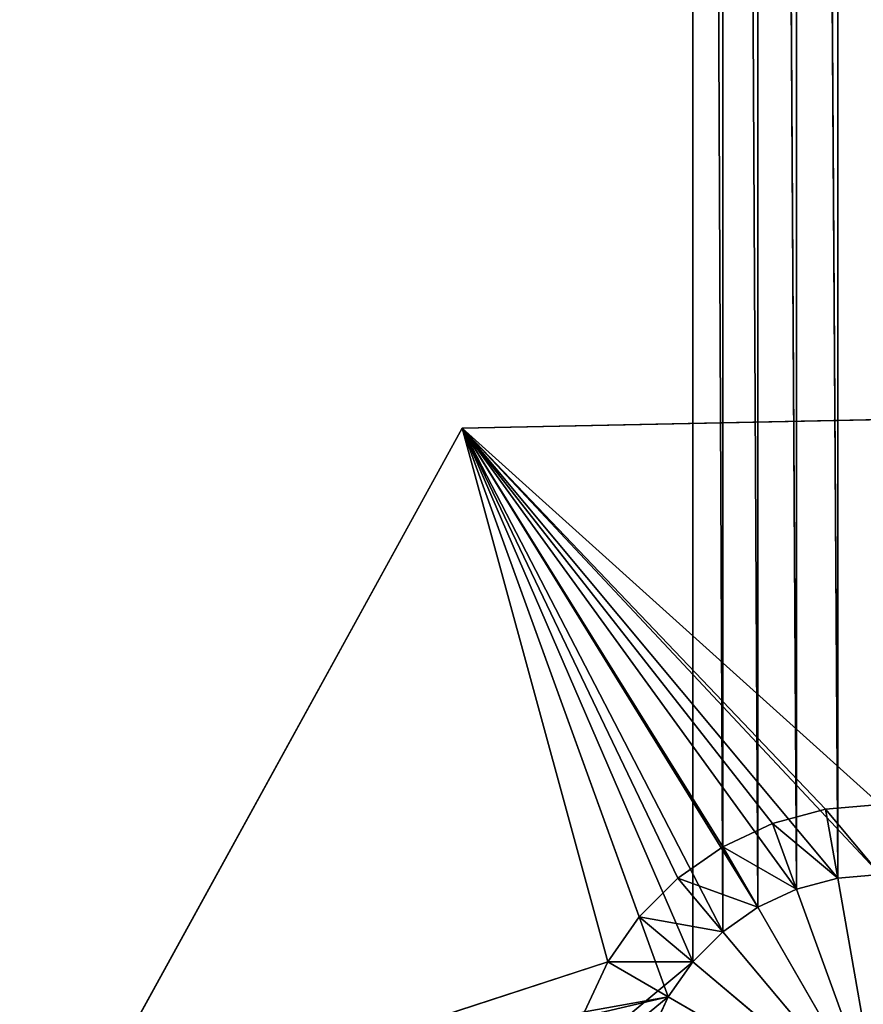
# Model space of a CAD drawing. Extents: x 226 to 378, y -30 to 313.
# Tile 22 of 256: x 275.61 to 283.27, y 21.7 to 30.64. Entities that reach past the tile are written whole.
import ezdxf

# ---------------------------------------------------------------- set-up
doc = ezdxf.new("R2010")
doc.units = 0
doc.header["$LTSCALE"] = 25.4
doc.layers.get('0').update_dxf_attribs({"color": 13, "linetype": 'CONTINUOUS'})
for name, color, linetype in [('_NCL1_1', 7, 'CONTINUOUS'), ('_NCL1_62', 7, 'CONTINUOUS'), ('_NCL1_64', 250, 'CONTINUOUS')]:
    doc.layers.add(name, color=color, linetype=linetype)

# ---------------------------------------------------------------- blocks, each defined once
blk = doc.blocks.new('EWON_2005CD_4005CD_COSY141')
at = {"layer": '_NCL1_1', "color": 0}
for p, q in [((96.5397, 290.9887, 297.18), (101.9458, 292.2522, 297.18)), ((96.5397, 290.9887, 297.18), (101.9458, 292.2522, 297.18)), ((101.9458, 292.2522, 309.88), (97.0896, 290.6712, 309.88)), ((101.9458, 292.2522, 309.88), (97.0896, 290.6712, 309.88)), ((98.4122, 285.8275, 309.88), (101.9458, 292.2522, 309.88)), ((101.9458, 292.2522, 309.88), (98.4122, 285.8275, 297.18)), ((101.9458, 292.2522, 309.88), (98.4122, 285.8275, 297.18)), ((101.9458, 292.2522, 297.18), (98.4122, 285.8275, 297.18)), ((98.4122, 285.8275, 309.88), (101.9458, 292.2522, 309.88)), ((101.9458, 292.2522, 297.18), (98.4122, 285.8275, 297.18)), ((96.5397, 290.9887, 309.245), (96.7035, 291.3399, 309.245)), ((96.5397, 290.9887, 309.245), (96.7035, 291.3399, 309.245)), ((96.5397, 290.9887, 297.18), (96.7035, 291.3399, 309.245)), ((96.5397, 290.9887, 297.18), (96.7035, 291.3399, 309.245)), ((96.5397, 290.9887, 309.245), (97.3002, 291.1227, 309.88)), ((96.5397, 290.9887, 309.245), (97.3002, 291.1227, 309.88)), ((97.3002, 291.1227, 309.88), (97.0896, 290.6712, 309.88)), ((97.3002, 291.1227, 309.88), (97.0896, 290.6712, 309.88)), ((96.3175, 290.6714, 309.245), (96.5397, 290.9887, 309.245)), ((96.3175, 290.6714, 309.245), (96.5397, 290.9887, 309.245)), ((96.3175, 290.6714, 297.18), (96.5397, 290.9887, 309.245)), ((96.3175, 290.6714, 297.18), (96.5397, 290.9887, 309.245)), ((97.0896, 290.6712, 309.88), (96.5397, 290.9887, 309.245)), ((97.0896, 290.6712, 309.88), (96.5397, 290.9887, 309.245)), ((96.5397, 290.9887, 309.245), (96.5397, 290.9887, 297.18)), ((96.5397, 290.9887, 309.245), (96.5397, 290.9887, 297.18)), ((98.4122, 285.8275, 297.18), (96.5397, 290.9887, 297.18)), ((98.4122, 285.8275, 297.18), (96.5397, 290.9887, 297.18)), ((96.0436, 290.3975, 309.245), (96.3175, 290.6714, 309.245)), ((96.0436, 290.3975, 309.245), (96.3175, 290.6714, 309.245)), ((96.0436, 290.3975, 297.18), (96.3175, 290.6714, 309.245)), ((96.0436, 290.3975, 297.18), (96.3175, 290.6714, 309.245)), ((96.804, 290.2632, 309.88), (96.3175, 290.6714, 309.245)), ((96.3175, 290.6714, 309.245), (97.0896, 290.6712, 309.88)), ((96.804, 290.2632, 309.88), (96.3175, 290.6714, 309.245)), ((96.3175, 290.6714, 309.245), (97.0896, 290.6712, 309.88)), ((96.3175, 290.6714, 309.245), (96.3175, 290.6714, 297.18)), ((96.3175, 290.6714, 309.245), (96.3175, 290.6714, 297.18)), ((96.3175, 290.6714, 297.18), (98.4122, 285.8275, 297.18)), ((96.3175, 290.6714, 297.18), (98.4122, 285.8275, 297.18)), ((97.0896, 290.6712, 309.88), (96.804, 290.2632, 309.88)), ((97.0896, 290.6712, 309.88), (96.804, 290.2632, 309.88)), ((98.4122, 285.8275, 309.88), (97.0896, 290.6712, 309.88)), ((98.4122, 285.8275, 309.88), (97.0896, 290.6712, 309.88)), ((95.7262, 290.1753, 309.245), (96.0436, 290.3975, 309.245)), ((95.7262, 290.1753, 309.245), (96.0436, 290.3975, 309.245)), ((95.7262, 290.1753, 297.18), (96.0436, 290.3975, 309.245)), ((95.7262, 290.1753, 297.18), (96.0436, 290.3975, 309.245)), ((96.4518, 289.911, 309.88), (96.0436, 290.3975, 309.245)), ((96.0436, 290.3975, 309.245), (96.804, 290.2632, 309.88)), ((96.4518, 289.911, 309.88), (96.0436, 290.3975, 309.245)), ((96.0436, 290.3975, 309.245), (96.804, 290.2632, 309.88)), ((96.0436, 290.3975, 309.245), (96.0436, 290.3975, 297.18)), ((96.0436, 290.3975, 309.245), (96.0436, 290.3975, 297.18)), ((98.4122, 285.8275, 297.18), (96.0436, 290.3975, 297.18)), ((98.4122, 285.8275, 297.18), (96.0436, 290.3975, 297.18)), ((96.804, 290.2632, 309.88), (96.4518, 289.911, 309.88)), ((96.804, 290.2632, 309.88), (96.4518, 289.911, 309.88)), ((98.4122, 285.8275, 309.88), (96.804, 290.2632, 309.88)), ((98.4122, 285.8275, 309.88), (96.804, 290.2632, 309.88)), ((95.3751, 290.0115, 309.245), (95.7262, 290.1753, 309.245)), ((95.3751, 290.0115, 309.245), (95.7262, 290.1753, 309.245)), ((95.3751, 290.0115, 297.18), (95.7262, 290.1753, 309.245)), ((95.3751, 290.0115, 297.18), (95.7262, 290.1753, 309.245)), ((96.0437, 289.6253, 309.88), (95.7262, 290.1753, 309.245)), ((95.7262, 290.1753, 309.245), (96.4518, 289.911, 309.88)), ((96.0437, 289.6253, 309.88), (95.7262, 290.1753, 309.245)), ((95.7262, 290.1753, 309.245), (96.4518, 289.911, 309.88)), ((95.7262, 290.1753, 309.245), (95.7262, 290.1753, 297.18)), ((95.7262, 290.1753, 309.245), (95.7262, 290.1753, 297.18)), ((95.7262, 290.1753, 297.18), (98.4122, 285.8275, 297.18)), ((95.7262, 290.1753, 297.18), (98.4122, 285.8275, 297.18)), ((95.0009, 289.9113, 309.245), (95.3751, 290.0115, 309.245)), ((95.0009, 289.9113, 309.245), (95.3751, 290.0115, 309.245)), ((95.0009, 289.9113, 297.18), (95.3751, 290.0115, 309.245)), ((95.0009, 289.9113, 297.18), (95.3751, 290.0115, 309.245)), ((95.5923, 289.4148, 309.88), (95.3751, 290.0115, 309.245)), ((95.3751, 290.0115, 309.245), (96.0437, 289.6253, 309.88)), ((95.5923, 289.4148, 309.88), (95.3751, 290.0115, 309.245)), ((95.3751, 290.0115, 309.245), (96.0437, 289.6253, 309.88)), ((95.3751, 290.0115, 309.245), (95.3751, 290.0115, 297.18)), ((95.3751, 290.0115, 309.245), (95.3751, 290.0115, 297.18)), ((98.4122, 285.8275, 297.18), (95.3751, 290.0115, 297.18)), ((98.4122, 285.8275, 297.18), (95.3751, 290.0115, 297.18)), ((94.615, 289.8775, 309.245), (95.0009, 289.9113, 309.245)), ((94.615, 289.8775, 309.245), (95.0009, 289.9113, 309.245)), ((94.615, 289.8775, 297.18), (95.0009, 289.9113, 309.245)), ((94.615, 289.8775, 297.18), (95.0009, 289.9113, 309.245)), ((94.615, 289.8775, 309.245), (95.1112, 289.2859, 309.88)), ((94.615, 289.8775, 309.245), (95.1112, 289.2859, 309.88)), ((94.615, 289.8775, 297.18), (98.4122, 285.8275, 297.18)), ((94.615, 289.8775, 297.18), (98.4122, 285.8275, 297.18)), ((95.1112, 289.2859, 309.88), (95.0009, 289.9113, 309.245)), ((95.0009, 289.9113, 309.245), (95.5923, 289.4148, 309.88)), ((95.1112, 289.2859, 309.88), (95.0009, 289.9113, 309.245)), ((95.0009, 289.9113, 309.245), (95.5923, 289.4148, 309.88)), ((95.0009, 289.9113, 309.245), (95.0009, 289.9113, 297.18)), ((95.0009, 289.9113, 309.245), (95.0009, 289.9113, 297.18)), ((95.0009, 289.9113, 297.18), (98.4122, 285.8275, 297.18)), ((95.0009, 289.9113, 297.18), (98.4122, 285.8275, 297.18)), ((96.4518, 289.911, 309.88), (96.0437, 289.6253, 309.88)), ((96.4518, 289.911, 309.88), (96.0437, 289.6253, 309.88)), ((98.4122, 285.8275, 309.88), (96.4518, 289.911, 309.88)), ((98.4122, 285.8275, 309.88), (96.4518, 289.911, 309.88)), ((96.0437, 289.6253, 309.88), (95.5923, 289.4148, 309.88)), ((96.0437, 289.6253, 309.88), (95.5923, 289.4148, 309.88)), ((98.4122, 285.8275, 309.88), (96.0437, 289.6253, 309.88)), ((98.4122, 285.8275, 309.88), (96.0437, 289.6253, 309.88)), ((95.5923, 289.4148, 309.88), (95.1112, 289.2859, 309.88)), ((95.5923, 289.4148, 309.88), (95.1112, 289.2859, 309.88)), ((95.5923, 289.4148, 309.88), (98.4122, 285.8275, 309.88)), ((95.5923, 289.4148, 309.88), (98.4122, 285.8275, 309.88)), ((95.1112, 289.2859, 309.88), (94.615, 289.2425, 309.88)), ((95.1112, 289.2859, 309.88), (94.615, 289.2425, 309.88)), ((94.615, 289.2425, 309.88), (98.4122, 285.8275, 309.88)), ((94.615, 289.2425, 309.88), (98.4122, 285.8275, 309.88)), ((98.4122, 285.8275, 309.88), (95.1112, 289.2859, 309.88)), ((98.4122, 285.8275, 309.88), (95.1112, 289.2859, 309.88)), ((91.0814, 285.6753, 309.88), (98.4122, 285.8275, 309.88)), ((98.4122, 285.8275, 309.88), (91.0814, 285.6753, 297.18)), ((98.4122, 285.8275, 309.88), (91.0814, 285.6753, 297.18)), ((98.4122, 285.8275, 297.18), (91.0814, 285.6753, 297.18)), ((91.0814, 285.6753, 309.88), (98.4122, 285.8275, 309.88)), ((98.4122, 285.8275, 297.18), (91.0814, 285.6753, 297.18)), ((98.4122, 285.8275, 309.88), (98.4122, 285.8275, 297.18)), ((98.4122, 285.8275, 309.88), (98.4122, 285.8275, 297.18))]:
    blk.add_line(p, q, dxfattribs=at)
at = {"layer": '_NCL1_62', "color": 0}
for p in [(96.5397, 290.9887, 297.18), (96.5397, 290.9887, 297.18), (96.3175, 290.6714, 297.18), (96.3175, 290.6714, 297.18), (96.0436, 290.3975, 297.18), (96.0436, 290.3975, 297.18), (95.7262, 290.1753, 297.18), (95.7262, 290.1753, 297.18), (95.3751, 290.0115, 297.18), (95.3751, 290.0115, 297.18), (95.0009, 289.9113, 297.18), (95.0009, 289.9113, 297.18)]:
    blk.add_line(p, (94.615, 292.1, 295.8446), dxfattribs=at)
at = {"layer": '_NCL1_64', "color": 0}
for p, q in [((96.3175, 290.6714, 297.18), (111.76, 303.53, 297.18)), ((96.3175, 290.6714, 297.18), (111.76, 303.53, 297.18)), ((96.5397, 290.9887, 297.18), (111.76, 303.53, 297.18)), ((96.5397, 290.9887, 297.18), (111.76, 303.53, 297.18)), ((96.5397, 290.9887, 297.18), (96.7035, 291.3399, 297.18)), ((96.5397, 290.9887, 297.18), (96.7035, 291.3399, 297.18)), ((96.5397, 290.9887, 297.18), (96.7035, 291.3399, 297.18)), ((96.5397, 290.9887, 297.18), (96.7035, 291.3399, 297.18)), ((96.3175, 290.6714, 297.18), (96.5397, 290.9887, 297.18)), ((96.3175, 290.6714, 297.18), (96.5397, 290.9887, 297.18)), ((96.3175, 290.6714, 297.18), (96.5397, 290.9887, 297.18)), ((96.3175, 290.6714, 297.18), (96.5397, 290.9887, 297.18)), ((96.0436, 290.3975, 297.18), (96.3175, 290.6714, 297.18)), ((96.0436, 290.3975, 297.18), (96.3175, 290.6714, 297.18)), ((96.0436, 290.3975, 297.18), (96.3175, 290.6714, 297.18)), ((96.0436, 290.3975, 297.18), (96.3175, 290.6714, 297.18)), ((96.3175, 290.6714, 297.18), (96.3175, 230.0286, 297.18)), ((96.3175, 290.6714, 297.18), (96.3175, 230.0286, 297.18)), ((95.7262, 290.1753, 297.18), (96.0436, 290.3975, 297.18)), ((95.7262, 290.1753, 297.18), (96.0436, 290.3975, 297.18)), ((95.7262, 290.1753, 297.18), (96.0436, 290.3975, 297.18)), ((95.7262, 290.1753, 297.18), (96.0436, 290.3975, 297.18)), ((96.0436, 230.3025, 297.18), (96.0436, 290.3975, 297.18)), ((96.0436, 290.3975, 297.18), (96.3175, 230.0286, 297.18)), ((96.0436, 230.3025, 297.18), (96.0436, 290.3975, 297.18)), ((96.0436, 290.3975, 297.18), (96.3175, 230.0286, 297.18)), ((95.3751, 290.0115, 297.18), (95.7262, 290.1753, 297.18)), ((95.3751, 290.0115, 297.18), (95.7262, 290.1753, 297.18)), ((95.3751, 290.0115, 297.18), (95.7262, 290.1753, 297.18)), ((95.3751, 290.0115, 297.18), (95.7262, 290.1753, 297.18)), ((95.7262, 230.5247, 297.18), (95.7262, 290.1753, 297.18)), ((95.7262, 290.1753, 297.18), (96.0436, 230.3025, 297.18)), ((95.7262, 230.5247, 297.18), (95.7262, 290.1753, 297.18)), ((95.7262, 290.1753, 297.18), (96.0436, 230.3025, 297.18)), ((95.0009, 289.9113, 297.18), (95.3751, 290.0115, 297.18)), ((95.0009, 289.9113, 297.18), (95.3751, 290.0115, 297.18)), ((95.0009, 289.9113, 297.18), (95.3751, 290.0115, 297.18)), ((95.0009, 289.9113, 297.18), (95.3751, 290.0115, 297.18)), ((95.3751, 230.6885, 297.18), (95.3751, 290.0115, 297.18)), ((95.3751, 290.0115, 297.18), (95.7262, 230.5247, 297.18)), ((95.3751, 230.6885, 297.18), (95.3751, 290.0115, 297.18)), ((95.3751, 290.0115, 297.18), (95.7262, 230.5247, 297.18)), ((94.615, 289.8775, 297.18), (95.0009, 289.9113, 297.18)), ((94.615, 289.8775, 297.18), (95.0009, 289.9113, 297.18)), ((94.615, 289.8775, 297.18), (95.0009, 289.9113, 297.18)), ((94.615, 289.8775, 297.18), (95.0009, 289.9113, 297.18)), ((95.0009, 230.7887, 297.18), (95.0009, 289.9113, 297.18)), ((95.0009, 289.9113, 297.18), (95.3751, 230.6885, 297.18)), ((95.0009, 230.7887, 297.18), (95.0009, 289.9113, 297.18)), ((95.0009, 289.9113, 297.18), (95.3751, 230.6885, 297.18))]:
    blk.add_line(p, q, dxfattribs=at)
at = {"layer": '_NCL1_1', "color": 7}
mesh = blk.add_polyface(dxfattribs=at)
corners = [(101.9458, 292.2522, 297.18), (96.7035, 291.3399, 297.18), (96.5397, 290.9887, 297.18)]
mesh.append_faces([[corners[k] for k in face] for face in [(0, 1, 2)]], dxfattribs={"color": 7})
mesh = blk.add_polyface(dxfattribs=at)
corners = [(101.9458, 292.2522, 297.18), (96.5397, 290.9887, 297.18), (98.4122, 285.8275, 297.18)]
mesh.append_faces([[corners[k] for k in face] for face in [(0, 1, 2)]], dxfattribs={"color": 7})
mesh = blk.add_polyface(dxfattribs=at)
corners = [(101.9458, 292.2522, 309.88), (97.0896, 290.6712, 309.88), (97.3002, 291.1227, 309.88)]
mesh.append_faces([[corners[k] for k in face] for face in [(0, 1, 2)]], dxfattribs={"color": 7})
mesh = blk.add_polyface(dxfattribs=at)
corners = [(101.9458, 292.2522, 309.88), (98.4122, 285.8275, 309.88), (97.0896, 290.6712, 309.88)]
mesh.append_faces([[corners[k] for k in face] for face in [(0, 1, 2)]], dxfattribs={"color": 7})
mesh = blk.add_polyface(dxfattribs=at)
corners = [(101.9458, 292.2522, 309.88), (98.4122, 285.8275, 297.18), (98.4122, 285.8275, 309.88)]
mesh.append_faces([[corners[k] for k in face] for face in [(0, 1, 2)]], dxfattribs={"color": 7})
mesh = blk.add_polyface(dxfattribs=at)
corners = [(101.9458, 292.2522, 297.18), (98.4122, 285.8275, 297.18), (101.9458, 292.2522, 309.88)]
mesh.append_faces([[corners[k] for k in face] for face in [(0, 1, 2)]], dxfattribs={"color": 7})
mesh = blk.add_polyface(dxfattribs=at)
corners = [(97.3002, 291.1227, 309.88), (96.5397, 290.9887, 309.245), (96.7035, 291.3399, 309.245)]
mesh.append_faces([[corners[k] for k in face] for face in [(0, 1, 2)]], dxfattribs={"color": 7})
mesh = blk.add_polyface(dxfattribs=at)
corners = [(96.7035, 291.3399, 309.245), (96.5397, 290.9887, 309.245), (96.5397, 290.9887, 297.18)]
mesh.append_faces([[corners[k] for k in face] for face in [(0, 1, 2)]], dxfattribs={"color": 7})
mesh = blk.add_polyface(dxfattribs=at)
corners = [(96.7035, 291.3399, 309.245), (96.5397, 290.9887, 297.18), (96.7035, 291.3399, 297.18)]
mesh.append_faces([[corners[k] for k in face] for face in [(0, 1, 2)]], dxfattribs={"color": 7})
mesh = blk.add_polyface(dxfattribs=at)
corners = [(97.3002, 291.1227, 309.88), (97.0896, 290.6712, 309.88), (96.5397, 290.9887, 309.245)]
mesh.append_faces([[corners[k] for k in face] for face in [(0, 1, 2)]], dxfattribs={"color": 7})
mesh = blk.add_polyface(dxfattribs=at)
corners = [(97.0896, 290.6712, 309.88), (96.3175, 290.6714, 309.245), (96.5397, 290.9887, 309.245)]
mesh.append_faces([[corners[k] for k in face] for face in [(0, 1, 2)]], dxfattribs={"color": 7})
mesh = blk.add_polyface(dxfattribs=at)
corners = [(96.5397, 290.9887, 309.245), (96.3175, 290.6714, 309.245), (96.3175, 290.6714, 297.18)]
mesh.append_faces([[corners[k] for k in face] for face in [(0, 1, 2)]], dxfattribs={"color": 7})
mesh = blk.add_polyface(dxfattribs=at)
corners = [(96.5397, 290.9887, 309.245), (96.3175, 290.6714, 297.18), (96.5397, 290.9887, 297.18)]
mesh.append_faces([[corners[k] for k in face] for face in [(0, 1, 2)]], dxfattribs={"color": 7})
mesh = blk.add_polyface(dxfattribs=at)
corners = [(98.4122, 285.8275, 297.18), (96.5397, 290.9887, 297.18), (96.3175, 290.6714, 297.18)]
mesh.append_faces([[corners[k] for k in face] for face in [(0, 1, 2)]], dxfattribs={"color": 7})
mesh = blk.add_polyface(dxfattribs=at)
corners = [(96.804, 290.2632, 309.88), (96.0436, 290.3975, 309.245), (96.3175, 290.6714, 309.245)]
mesh.append_faces([[corners[k] for k in face] for face in [(0, 1, 2)]], dxfattribs={"color": 7})
mesh = blk.add_polyface(dxfattribs=at)
corners = [(96.3175, 290.6714, 309.245), (96.0436, 290.3975, 309.245), (96.0436, 290.3975, 297.18)]
mesh.append_faces([[corners[k] for k in face] for face in [(0, 1, 2)]], dxfattribs={"color": 7})
mesh = blk.add_polyface(dxfattribs=at)
corners = [(96.3175, 290.6714, 309.245), (96.0436, 290.3975, 297.18), (96.3175, 290.6714, 297.18)]
mesh.append_faces([[corners[k] for k in face] for face in [(0, 1, 2)]], dxfattribs={"color": 7})
mesh = blk.add_polyface(dxfattribs=at)
corners = [(98.4122, 285.8275, 297.18), (96.3175, 290.6714, 297.18), (96.0436, 290.3975, 297.18)]
mesh.append_faces([[corners[k] for k in face] for face in [(0, 1, 2)]], dxfattribs={"color": 7})
mesh = blk.add_polyface(dxfattribs=at)
corners = [(97.0896, 290.6712, 309.88), (96.804, 290.2632, 309.88), (96.3175, 290.6714, 309.245)]
mesh.append_faces([[corners[k] for k in face] for face in [(0, 1, 2)]], dxfattribs={"color": 7})
mesh = blk.add_polyface(dxfattribs=at)
corners = [(98.4122, 285.8275, 309.88), (96.804, 290.2632, 309.88), (97.0896, 290.6712, 309.88)]
mesh.append_faces([[corners[k] for k in face] for face in [(0, 1, 2)]], dxfattribs={"color": 7})
mesh = blk.add_polyface(dxfattribs=at)
corners = [(96.4518, 289.911, 309.88), (95.7262, 290.1753, 309.245), (96.0436, 290.3975, 309.245)]
mesh.append_faces([[corners[k] for k in face] for face in [(0, 1, 2)]], dxfattribs={"color": 7})
mesh = blk.add_polyface(dxfattribs=at)
corners = [(95.7262, 290.1753, 309.245), (95.7262, 290.1753, 297.18), (96.0436, 290.3975, 309.245)]
mesh.append_faces([[corners[k] for k in face] for face in [(0, 1, 2)]], dxfattribs={"color": 7})
mesh = blk.add_polyface(dxfattribs=at)
corners = [(96.0436, 290.3975, 309.245), (95.7262, 290.1753, 297.18), (96.0436, 290.3975, 297.18)]
mesh.append_faces([[corners[k] for k in face] for face in [(0, 1, 2)]], dxfattribs={"color": 7})
mesh = blk.add_polyface(dxfattribs=at)
corners = [(98.4122, 285.8275, 297.18), (96.0436, 290.3975, 297.18), (95.7262, 290.1753, 297.18)]
mesh.append_faces([[corners[k] for k in face] for face in [(0, 1, 2)]], dxfattribs={"color": 7})
mesh = blk.add_polyface(dxfattribs=at)
corners = [(96.804, 290.2632, 309.88), (96.4518, 289.911, 309.88), (96.0436, 290.3975, 309.245)]
mesh.append_faces([[corners[k] for k in face] for face in [(0, 1, 2)]], dxfattribs={"color": 7})
mesh = blk.add_polyface(dxfattribs=at)
corners = [(98.4122, 285.8275, 309.88), (96.4518, 289.911, 309.88), (96.804, 290.2632, 309.88)]
mesh.append_faces([[corners[k] for k in face] for face in [(0, 1, 2)]], dxfattribs={"color": 7})
mesh = blk.add_polyface(dxfattribs=at)
corners = [(96.0437, 289.6253, 309.88), (95.3751, 290.0115, 309.245), (95.7262, 290.1753, 309.245)]
mesh.append_faces([[corners[k] for k in face] for face in [(0, 1, 2)]], dxfattribs={"color": 7})
mesh = blk.add_polyface(dxfattribs=at)
corners = [(95.3751, 290.0115, 309.245), (95.3751, 290.0115, 297.18), (95.7262, 290.1753, 309.245)]
mesh.append_faces([[corners[k] for k in face] for face in [(0, 1, 2)]], dxfattribs={"color": 7})
mesh = blk.add_polyface(dxfattribs=at)
corners = [(95.7262, 290.1753, 309.245), (95.3751, 290.0115, 297.18), (95.7262, 290.1753, 297.18)]
mesh.append_faces([[corners[k] for k in face] for face in [(0, 1, 2)]], dxfattribs={"color": 7})
mesh = blk.add_polyface(dxfattribs=at)
corners = [(98.4122, 285.8275, 297.18), (95.7262, 290.1753, 297.18), (95.3751, 290.0115, 297.18)]
mesh.append_faces([[corners[k] for k in face] for face in [(0, 1, 2)]], dxfattribs={"color": 7})
mesh = blk.add_polyface(dxfattribs=at)
corners = [(96.4518, 289.911, 309.88), (96.0437, 289.6253, 309.88), (95.7262, 290.1753, 309.245)]
mesh.append_faces([[corners[k] for k in face] for face in [(0, 1, 2)]], dxfattribs={"color": 7})
mesh = blk.add_polyface(dxfattribs=at)
corners = [(95.5923, 289.4148, 309.88), (95.0009, 289.9113, 309.245), (95.3751, 290.0115, 309.245)]
mesh.append_faces([[corners[k] for k in face] for face in [(0, 1, 2)]], dxfattribs={"color": 7})
mesh = blk.add_polyface(dxfattribs=at)
corners = [(95.0009, 289.9113, 309.245), (95.0009, 289.9113, 297.18), (95.3751, 290.0115, 309.245)]
mesh.append_faces([[corners[k] for k in face] for face in [(0, 1, 2)]], dxfattribs={"color": 7})
mesh = blk.add_polyface(dxfattribs=at)
corners = [(95.3751, 290.0115, 309.245), (95.0009, 289.9113, 297.18), (95.3751, 290.0115, 297.18)]
mesh.append_faces([[corners[k] for k in face] for face in [(0, 1, 2)]], dxfattribs={"color": 7})
mesh = blk.add_polyface(dxfattribs=at)
corners = [(98.4122, 285.8275, 297.18), (95.3751, 290.0115, 297.18), (95.0009, 289.9113, 297.18)]
mesh.append_faces([[corners[k] for k in face] for face in [(0, 1, 2)]], dxfattribs={"color": 7})
mesh = blk.add_polyface(dxfattribs=at)
corners = [(96.0437, 289.6253, 309.88), (95.5923, 289.4148, 309.88), (95.3751, 290.0115, 309.245)]
mesh.append_faces([[corners[k] for k in face] for face in [(0, 1, 2)]], dxfattribs={"color": 7})
mesh = blk.add_polyface(dxfattribs=at)
corners = [(98.4122, 285.8275, 297.18), (94.615, 289.8775, 297.18), (91.0814, 285.6753, 297.18)]
mesh.append_faces([[corners[k] for k in face] for face in [(0, 1, 2)]], dxfattribs={"color": 7})
mesh = blk.add_polyface(dxfattribs=at)
corners = [(95.1112, 289.2859, 309.88), (94.615, 289.8775, 309.245), (95.0009, 289.9113, 309.245)]
mesh.append_faces([[corners[k] for k in face] for face in [(0, 1, 2)]], dxfattribs={"color": 7})
mesh = blk.add_polyface(dxfattribs=at)
corners = [(94.615, 289.8775, 309.245), (94.615, 289.8775, 297.18), (95.0009, 289.9113, 309.245)]
mesh.append_faces([[corners[k] for k in face] for face in [(0, 1, 2)]], dxfattribs={"color": 7})
mesh = blk.add_polyface(dxfattribs=at)
corners = [(95.0009, 289.9113, 309.245), (94.615, 289.8775, 297.18), (95.0009, 289.9113, 297.18)]
mesh.append_faces([[corners[k] for k in face] for face in [(0, 1, 2)]], dxfattribs={"color": 7})
mesh = blk.add_polyface(dxfattribs=at)
corners = [(98.4122, 285.8275, 297.18), (95.0009, 289.9113, 297.18), (94.615, 289.8775, 297.18)]
mesh.append_faces([[corners[k] for k in face] for face in [(0, 1, 2)]], dxfattribs={"color": 7})
mesh = blk.add_polyface(dxfattribs=at)
corners = [(94.615, 289.2425, 309.88), (94.615, 289.8775, 309.245), (95.1112, 289.2859, 309.88)]
mesh.append_faces([[corners[k] for k in face] for face in [(0, 1, 2)]], dxfattribs={"color": 7})
mesh = blk.add_polyface(dxfattribs=at)
corners = [(95.5923, 289.4148, 309.88), (95.1112, 289.2859, 309.88), (95.0009, 289.9113, 309.245)]
mesh.append_faces([[corners[k] for k in face] for face in [(0, 1, 2)]], dxfattribs={"color": 7})
mesh = blk.add_polyface(dxfattribs=at)
corners = [(98.4122, 285.8275, 309.88), (96.0437, 289.6253, 309.88), (96.4518, 289.911, 309.88)]
mesh.append_faces([[corners[k] for k in face] for face in [(0, 1, 2)]], dxfattribs={"color": 7})
mesh = blk.add_polyface(dxfattribs=at)
corners = [(98.4122, 285.8275, 309.88), (95.5923, 289.4148, 309.88), (96.0437, 289.6253, 309.88)]
mesh.append_faces([[corners[k] for k in face] for face in [(0, 1, 2)]], dxfattribs={"color": 7})
mesh = blk.add_polyface(dxfattribs=at)
corners = [(98.4122, 285.8275, 309.88), (95.1112, 289.2859, 309.88), (95.5923, 289.4148, 309.88)]
mesh.append_faces([[corners[k] for k in face] for face in [(0, 1, 2)]], dxfattribs={"color": 7})
mesh = blk.add_polyface(dxfattribs=at)
corners = [(98.4122, 285.8275, 309.88), (91.0814, 285.6753, 309.88), (94.615, 289.2425, 309.88)]
mesh.append_faces([[corners[k] for k in face] for face in [(0, 1, 2)]], dxfattribs={"color": 7})
mesh = blk.add_polyface(dxfattribs=at)
corners = [(98.4122, 285.8275, 309.88), (94.615, 289.2425, 309.88), (95.1112, 289.2859, 309.88)]
mesh.append_faces([[corners[k] for k in face] for face in [(0, 1, 2)]], dxfattribs={"color": 7})
mesh = blk.add_polyface(dxfattribs=at)
corners = [(98.4122, 285.8275, 309.88), (91.0814, 285.6753, 297.18), (91.0814, 285.6753, 309.88)]
mesh.append_faces([[corners[k] for k in face] for face in [(0, 1, 2)]], dxfattribs={"color": 7})
mesh = blk.add_polyface(dxfattribs=at)
corners = [(98.4122, 285.8275, 309.88), (98.4122, 285.8275, 297.18), (91.0814, 285.6753, 297.18)]
mesh.append_faces([[corners[k] for k in face] for face in [(0, 1, 2)]], dxfattribs={"color": 7})
at = {"layer": '_NCL1_62', "color": 7}
mesh = blk.add_polyface(dxfattribs=at)
corners = [(119.38, 342.9, 27.94), (45.72, 248.92, 27.94), (119.38, 151.13, 27.94)]
mesh.append_faces([[corners[k] for k in face] for face in [(0, 1, 2)]], dxfattribs={"color": 7})
mesh = blk.add_polyface(dxfattribs=at)
corners = [(119.38, 342.9, 27.94), (45.72, 254, 27.94), (45.72, 248.92, 27.94)]
mesh.append_faces([[corners[k] for k in face] for face in [(0, 1, 2)]], dxfattribs={"color": 7})
mesh = blk.add_polyface(dxfattribs=at)
corners = [(119.38, 342.9, 27.94), (45.72, 261.62, 27.94), (45.72, 254, 27.94)]
mesh.append_faces([[corners[k] for k in face] for face in [(0, 1, 2)]], dxfattribs={"color": 7})
mesh = blk.add_polyface(dxfattribs=at)
corners = [(119.38, 342.9, 27.94), (45.72, 266.7, 27.94), (45.72, 261.62, 27.94)]
mesh.append_faces([[corners[k] for k in face] for face in [(0, 1, 2)]], dxfattribs={"color": 7})
mesh = blk.add_polyface(dxfattribs=at)
corners = [(119.38, 342.9, 27.94), (45.72, 274.32, 27.94), (45.72, 266.7, 27.94)]
mesh.append_faces([[corners[k] for k in face] for face in [(0, 1, 2)]], dxfattribs={"color": 7})
mesh = blk.add_polyface(dxfattribs=at)
corners = [(119.38, 342.9, 27.94), (45.72, 279.4, 27.94), (45.72, 274.32, 27.94)]
mesh.append_faces([[corners[k] for k in face] for face in [(0, 1, 2)]], dxfattribs={"color": 7})
mesh = blk.add_polyface(dxfattribs=at)
corners = [(119.38, 342.9, 27.94), (45.72, 287.02, 27.94), (45.72, 279.4, 27.94)]
mesh.append_faces([[corners[k] for k in face] for face in [(0, 1, 2)]], dxfattribs={"color": 7})
mesh = blk.add_polyface(dxfattribs=at)
corners = [(119.38, 342.9, 27.94), (45.72, 292.1, 27.94), (45.72, 287.02, 27.94)]
mesh.append_faces([[corners[k] for k in face] for face in [(0, 1, 2)]], dxfattribs={"color": 7})
mesh = blk.add_polyface(dxfattribs=at)
corners = [(96.7035, 291.3399, 297.18), (96.5397, 290.9887, 297.18), (94.615, 292.1, 295.8446)]
mesh.append_faces([[corners[k] for k in face] for face in [(0, 1, 2)]], dxfattribs={"color": 7})
mesh = blk.add_polyface(dxfattribs=at)
corners = [(96.5397, 290.9887, 297.18), (96.3175, 290.6714, 297.18), (94.615, 292.1, 295.8446)]
mesh.append_faces([[corners[k] for k in face] for face in [(0, 1, 2)]], dxfattribs={"color": 7})
mesh = blk.add_polyface(dxfattribs=at)
corners = [(96.3175, 290.6714, 297.18), (96.0436, 290.3975, 297.18), (94.615, 292.1, 295.8446)]
mesh.append_faces([[corners[k] for k in face] for face in [(0, 1, 2)]], dxfattribs={"color": 7})
mesh = blk.add_polyface(dxfattribs=at)
corners = [(96.0436, 290.3975, 297.18), (95.7262, 290.1753, 297.18), (94.615, 292.1, 295.8446)]
mesh.append_faces([[corners[k] for k in face] for face in [(0, 1, 2)]], dxfattribs={"color": 7})
mesh = blk.add_polyface(dxfattribs=at)
corners = [(95.7262, 290.1753, 297.18), (95.3751, 290.0115, 297.18), (94.615, 292.1, 295.8446)]
mesh.append_faces([[corners[k] for k in face] for face in [(0, 1, 2)]], dxfattribs={"color": 7})
mesh = blk.add_polyface(dxfattribs=at)
corners = [(95.3751, 290.0115, 297.18), (95.0009, 289.9113, 297.18), (94.615, 292.1, 295.8446)]
mesh.append_faces([[corners[k] for k in face] for face in [(0, 1, 2)]], dxfattribs={"color": 7})
mesh = blk.add_polyface(dxfattribs=at)
corners = [(95.0009, 289.9113, 297.18), (94.615, 289.8775, 297.18), (94.615, 292.1, 295.8446)]
mesh.append_faces([[corners[k] for k in face] for face in [(0, 1, 2)]], dxfattribs={"color": 7})
at = {"layer": '_NCL1_64', "color": 250}
mesh = blk.add_polyface(dxfattribs=at)
corners = [(111.76, 303.53, 297.18), (96.5397, 229.7113, 297.18), (96.3175, 230.0286, 297.18)]
mesh.append_faces([[corners[k] for k in face] for face in [(0, 1, 2)]], dxfattribs={"color": 250})
mesh = blk.add_polyface(dxfattribs=at)
corners = [(111.76, 303.53, 297.18), (96.3175, 230.0286, 297.18), (96.3175, 290.6714, 297.18)]
mesh.append_faces([[corners[k] for k in face] for face in [(0, 1, 2)]], dxfattribs={"color": 250})
mesh = blk.add_polyface(dxfattribs=at)
corners = [(111.76, 303.53, 297.18), (96.3175, 290.6714, 297.18), (96.5397, 290.9887, 297.18)]
mesh.append_faces([[corners[k] for k in face] for face in [(0, 1, 2)]], dxfattribs={"color": 250})
mesh = blk.add_polyface(dxfattribs=at)
corners = [(111.76, 303.53, 297.18), (96.7035, 229.3601, 297.18), (96.5397, 229.7113, 297.18)]
mesh.append_faces([[corners[k] for k in face] for face in [(0, 1, 2)]], dxfattribs={"color": 250})
mesh = blk.add_polyface(dxfattribs=at)
corners = [(111.76, 303.53, 297.18), (96.5397, 290.9887, 297.18), (96.7035, 291.3399, 297.18)]
mesh.append_faces([[corners[k] for k in face] for face in [(0, 1, 2)]], dxfattribs={"color": 250})
mesh = blk.add_polyface(dxfattribs=at)
corners = [(111.76, 303.53, 297.18), (106.68, 213.36, 297.18), (96.7035, 229.3601, 297.18)]
mesh.append_faces([[corners[k] for k in face] for face in [(0, 1, 2)]], dxfattribs={"color": 250})
mesh = blk.add_polyface(dxfattribs=at)
corners = [(96.3175, 230.0286, 297.18), (96.0436, 290.3975, 297.18), (96.3175, 290.6714, 297.18)]
mesh.append_faces([[corners[k] for k in face] for face in [(0, 1, 2)]], dxfattribs={"color": 250})
mesh = blk.add_polyface(dxfattribs=at)
corners = [(96.0436, 230.3025, 297.18), (95.7262, 290.1753, 297.18), (96.0436, 290.3975, 297.18)]
mesh.append_faces([[corners[k] for k in face] for face in [(0, 1, 2)]], dxfattribs={"color": 250})
mesh = blk.add_polyface(dxfattribs=at)
corners = [(96.3175, 230.0286, 297.18), (96.0436, 230.3025, 297.18), (96.0436, 290.3975, 297.18)]
mesh.append_faces([[corners[k] for k in face] for face in [(0, 1, 2)]], dxfattribs={"color": 250})
mesh = blk.add_polyface(dxfattribs=at)
corners = [(95.7262, 230.5247, 297.18), (95.3751, 290.0115, 297.18), (95.7262, 290.1753, 297.18)]
mesh.append_faces([[corners[k] for k in face] for face in [(0, 1, 2)]], dxfattribs={"color": 250})
mesh = blk.add_polyface(dxfattribs=at)
corners = [(96.0436, 230.3025, 297.18), (95.7262, 230.5247, 297.18), (95.7262, 290.1753, 297.18)]
mesh.append_faces([[corners[k] for k in face] for face in [(0, 1, 2)]], dxfattribs={"color": 250})
mesh = blk.add_polyface(dxfattribs=at)
corners = [(95.3751, 230.6885, 297.18), (95.0009, 289.9113, 297.18), (95.3751, 290.0115, 297.18)]
mesh.append_faces([[corners[k] for k in face] for face in [(0, 1, 2)]], dxfattribs={"color": 250})
mesh = blk.add_polyface(dxfattribs=at)
corners = [(95.7262, 230.5247, 297.18), (95.3751, 230.6885, 297.18), (95.3751, 290.0115, 297.18)]
mesh.append_faces([[corners[k] for k in face] for face in [(0, 1, 2)]], dxfattribs={"color": 250})
mesh = blk.add_polyface(dxfattribs=at)
corners = [(95.0009, 230.7887, 297.18), (94.615, 289.8775, 297.18), (95.0009, 289.9113, 297.18)]
mesh.append_faces([[corners[k] for k in face] for face in [(0, 1, 2)]], dxfattribs={"color": 250})
mesh = blk.add_polyface(dxfattribs=at)
corners = [(95.0009, 230.7887, 297.18), (94.615, 230.8225, 297.18), (94.615, 289.8775, 297.18)]
mesh.append_faces([[corners[k] for k in face] for face in [(0, 1, 2)]], dxfattribs={"color": 250})
mesh = blk.add_polyface(dxfattribs=at)
corners = [(95.3751, 230.6885, 297.18), (95.0009, 230.7887, 297.18), (95.0009, 289.9113, 297.18)]
mesh.append_faces([[corners[k] for k in face] for face in [(0, 1, 2)]], dxfattribs={"color": 250})

msp = doc.modelspace()

# ---------------------------------------------------------------- block references
at = {"color": 0, "rotation": 179.9999999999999}
msp.add_blockref('EWON_2005CD_4005CD_COSY141', (378.0374, 312.7553), dxfattribs=at)

doc.saveas('drawing.dxf')
